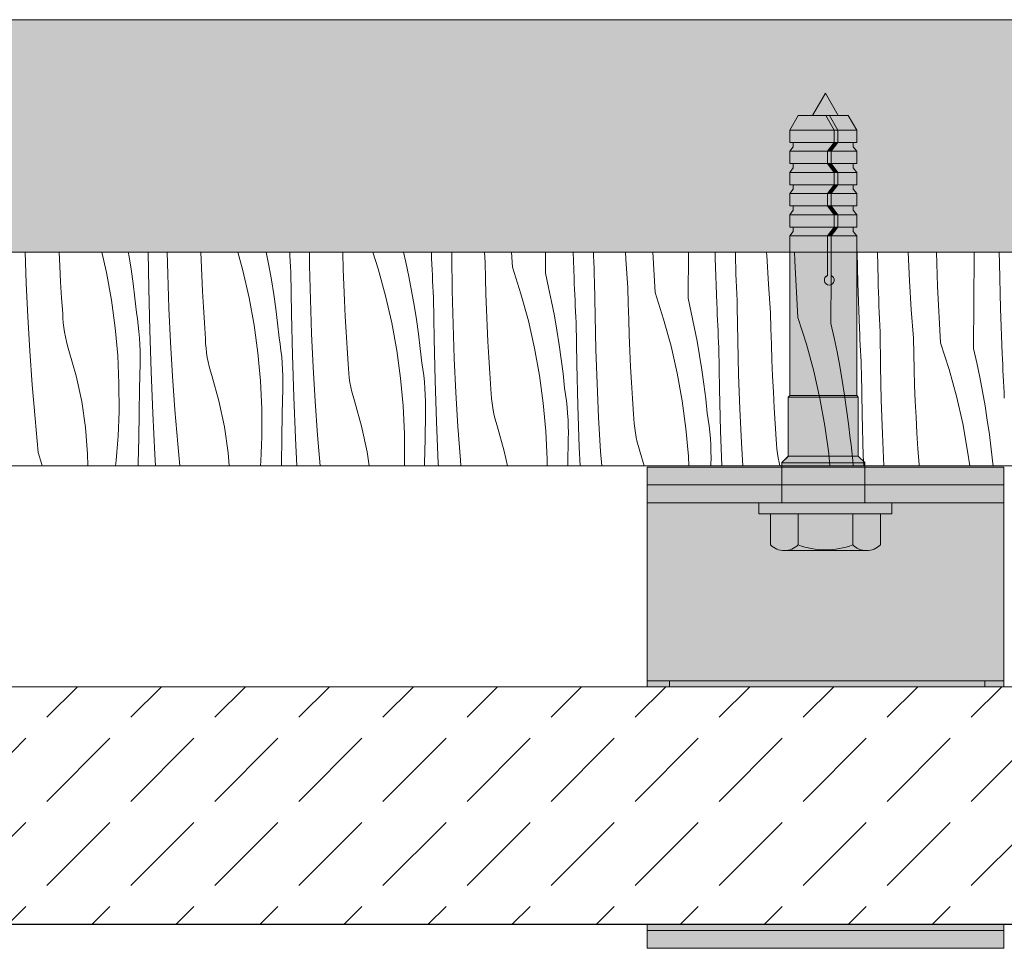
# Model space of a CAD drawing. Header units: millimetres. Extents: x -7814 to 55813, y 465 to 25965.
# Tile 49 of 112: x 37558 to 38386, y 20708 to 21489. Entities that reach past the tile are written whole.
import ezdxf

# ---------------------------------------------------------------- set-up
doc = ezdxf.new("R2010")
doc.units = ezdxf.units.MM
for name, color, linetype, lineweight in [('2D - Ogolne2', 251, 'Continuous', 15), ('2D Drafting - General102', 254, 'Continuous', 13), ('2D Drafting - General121', 255, 'Continuous', 0), ('2D Drafting - General2', 251, 'Continuous', 15), ('2D Drafting - General81', 251, 'Continuous', 20)]:
    doc.layers.add(name, color=color, linetype=linetype, lineweight=lineweight)

# ---------------------------------------------------------------- blocks, each defined once
blk = doc.blocks.new('*X24')
at = {"layer": '2D Drafting - General81', "linetype": 'Continuous'}
for p, q in [((-61252.73, 69520.54), (-61253.65, 69546.59)), ((-61224.46, 69534.75), (-61225.03, 69546.59)), ((-61189.17, 69546.59), (-61185.24, 69529.29)), ((-61166.84, 69546.59), (-61166.43, 69544.27)), ((-61166.43, 69544.27), (-61164.51, 69532.15)), ((-61149.63, 69515.83), (-61150.14, 69546.59)), ((-61133.68, 69527.93), (-61134.12, 69546.59)), ((-61105.58, 69540.2), (-61105.8, 69546.59)), ((-61074.65, 69546.59), (-61070.39, 69531.05)), ((-61050.68, 69546.59), (-61048.49, 69535.19)), ((-61030.84, 69543.58), (-61030.99, 69546.59)), ((-61030.62, 69538.91), (-61030.84, 69543.58)), ((-61014.29, 69535.33), (-61014.42, 69546.59)), ((-60986.33, 69545.65), (-60986.35, 69546.59)), ((-60985.97, 69532.34), (-60986.33, 69545.65)), ((-60961.07, 69546.59), (-60956.54, 69532.56)), ((-60935.18, 69546.59), (-60933.25, 69538.07)), ((-60911.82, 69545.78), (-60911.85, 69546.59)), ((-60911.62, 69541.11), (-60911.82, 69545.78)), ((-60894.56, 69542.74), (-60894.74, 69546.59)), ((-60894.22, 69514.16), (-60894.56, 69542.74)), ((-60866.53, 69537.8), (-60867.19, 69546.59)), ((-60843.7, 69533.77), (-60844.38, 69546.59)), ((-60815.9, 69528.87), (-60815.78, 69546.59)), ((-60791.75, 69524.61), (-60792.55, 69546.59)), ((-60775.41, 69543.76), (-60775.51, 69546.59)), ((-60775.2, 69538.21), (-60775.41, 69543.76)), ((-60748.27, 69540.71), (-60748.62, 69546.59)), ((-60723.63, 69512.6), (-60725.45, 69546.59)), ((-60695.83, 69507.7), (-60695.58, 69546.59)), ((-60673.07, 69541.57), (-60673.19, 69546.59)), ((-60656.06, 69544.79), (-60656.09, 69546.59)), ((-60655.9, 69539.24), (-60656.06, 69544.79)), ((-60629.65, 69543.64), (-60629.78, 69546.59)), ((-60628.2, 69519.53), (-60629.65, 69543.64)), ((-60606.11, 69539.18), (-60606.33, 69546.59)), ((-60575.5, 69525.87), (-60575.36, 69546.59)), ((-60553, 69520.4), (-60553.67, 69546.59)), ((-60535.99, 69523.62), (-60536.46, 69546.59)), ((-60509.58, 69522.47), (-60510.67, 69546.59)), ((-60486.05, 69518.01), (-60486.9, 69546.59)), ((-60455.44, 69504.7), (-60455.17, 69544.04)), ((-60455.17, 69544.04), (-60455.15, 69546.59)), ((-60433.91, 69537.38), (-60434.05, 69546.59)), ((-61223.72, 69521.45), (-61224.46, 69534.75)), ((-61105.03, 69526.89), (-61105.58, 69540.2)), ((-61048.49, 69535.19), (-61046.37, 69523.1)), ((-61030.38, 69534.24), (-61030.62, 69538.91)), ((-61030.14, 69529.57), (-61030.38, 69534.24)), ((-61013.61, 69506.76), (-61014.29, 69535.33)), ((-60933.25, 69538.07), (-60930.74, 69526.06)), ((-60911.42, 69536.43), (-60911.62, 69541.11)), ((-60911.21, 69531.76), (-60911.42, 69536.43)), ((-60866.26, 69524.48), (-60866.53, 69537.8)), ((-60843.7, 69533.77), (-60836.48, 69511.39)), ((-60774.98, 69532.66), (-60775.2, 69538.21)), ((-60746.46, 69516.63), (-60748.27, 69540.71)), ((-60671.68, 69503.44), (-60673.07, 69541.57)), ((-60655.73, 69533.69), (-60655.9, 69539.24)), ((-60655.54, 69528.14), (-60655.73, 69533.69)), ((-60603.56, 69491.43), (-60606.11, 69539.18)), ((-60432.93, 69499.23), (-60433.91, 69537.38)), ((-61185.24, 69529.29), (-61181.04, 69506.15)), ((-61164.51, 69532.15), (-61162.78, 69520.01)), ((-61132.66, 69499.37), (-61133.68, 69527.93)), ((-61104.39, 69513.58), (-61105.03, 69526.89)), ((-61070.39, 69531.05), (-61065.17, 69508.12)), ((-61029.56, 69494.66), (-61030.14, 69529.57)), ((-60985.51, 69519.02), (-60985.97, 69532.34)), ((-60956.54, 69532.56), (-60950.32, 69509.88)), ((-60930.74, 69526.06), (-60928.42, 69514.01)), ((-60911, 69527.09), (-60911.21, 69531.76)), ((-60910.77, 69522.41), (-60911, 69527.09)), ((-60815.9, 69528.87), (-60813.19, 69516.9)), ((-60774.74, 69527.12), (-60774.98, 69532.66)), ((-60774.5, 69521.57), (-60774.74, 69527.12)), ((-60655.34, 69522.59), (-60655.54, 69528.14)), ((-60575.76, 69486.53), (-60575.5, 69525.87)), ((-61251.37, 69491.99), (-61252.73, 69520.54)), ((-61222.89, 69508.16), (-61223.72, 69521.45)), ((-61162.78, 69520.01), (-61161.26, 69507.83)), ((-61046.37, 69523.1), (-61044.44, 69510.98)), ((-60984.96, 69505.72), (-60985.51, 69519.02)), ((-60910.55, 69517.74), (-60910.77, 69522.41)), ((-60910.31, 69513.07), (-60910.55, 69517.74)), ((-60865.9, 69511.16), (-60866.26, 69524.48)), ((-60791.56, 69519.94), (-60791.75, 69524.61)), ((-60791.35, 69515.26), (-60791.56, 69519.94)), ((-60774.15, 69492.99), (-60774.5, 69521.57)), ((-60655.13, 69517.04), (-60655.34, 69522.59)), ((-60654.91, 69511.49), (-60655.13, 69517.04)), ((-60626.39, 69495.45), (-60628.2, 69519.53)), ((-60551.62, 69482.27), (-60553, 69520.4)), ((-60535.83, 69518.07), (-60535.99, 69523.62)), ((-60535.66, 69512.52), (-60535.83, 69518.07)), ((-60508.13, 69498.36), (-60509.58, 69522.47)), ((-60483.5, 69470.26), (-60486.05, 69518.01)), ((-61148.76, 69480.93), (-61149.63, 69515.83)), ((-61103.65, 69500.28), (-61104.39, 69513.58)), ((-61044.44, 69510.98), (-61042.72, 69498.83)), ((-60950.32, 69509.88), (-60945.1, 69486.95)), ((-60928.42, 69514.01), (-60926.3, 69501.93)), ((-60910.07, 69508.39), (-60910.31, 69513.07)), ((-60893.54, 69485.59), (-60894.22, 69514.16)), ((-60865.44, 69497.85), (-60865.9, 69511.16)), ((-60836.48, 69511.39), (-60830.25, 69488.71)), ((-60813.19, 69516.9), (-60810.67, 69504.89)), ((-60791.14, 69510.59), (-60791.35, 69515.26)), ((-60790.93, 69505.92), (-60791.14, 69510.59)), ((-60746.19, 69503.31), (-60746.46, 69516.63)), ((-60723.63, 69512.6), (-60716.41, 69490.22)), ((-60654.68, 69505.94), (-60654.91, 69511.49)), ((-60535.47, 69506.97), (-60535.66, 69512.52)), ((-61221.96, 69494.87), (-61222.89, 69508.16)), ((-61181.04, 69506.15), (-61177.88, 69482.84)), ((-61161.26, 69507.83), (-61159.93, 69495.63)), ((-61065.17, 69508.12), (-61060.97, 69484.97)), ((-61012.59, 69478.2), (-61013.61, 69506.76)), ((-60984.32, 69492.41), (-60984.96, 69505.72)), ((-60926.3, 69501.93), (-60924.37, 69489.81)), ((-60909.49, 69473.49), (-60910.07, 69508.39)), ((-60810.67, 69504.89), (-60808.35, 69492.84)), ((-60790.71, 69501.24), (-60790.93, 69505.92)), ((-60790.48, 69496.57), (-60790.71, 69501.24)), ((-60745.83, 69489.99), (-60746.19, 69503.31)), ((-60695.83, 69507.7), (-60693.12, 69495.73)), ((-60671.49, 69498.77), (-60671.68, 69503.44)), ((-60654.43, 69500.4), (-60654.68, 69505.94)), ((-60535.28, 69501.42), (-60535.47, 69506.97)), ((-60535.07, 69495.87), (-60535.28, 69501.42)), ((-60455.69, 69465.36), (-60455.44, 69504.7)), ((-61221.78, 69490.93), (-61221.96, 69494.87)), ((-61159.1, 69490.32), (-61159.93, 69495.63)), ((-61131.3, 69470.82), (-61132.66, 69499.37)), ((-61102.82, 69486.99), (-61103.65, 69500.28)), ((-61042.72, 69498.83), (-61041.19, 69486.66)), ((-61028.69, 69459.76), (-61029.56, 69494.66)), ((-60983.58, 69479.11), (-60984.32, 69492.41)), ((-60864.9, 69484.54), (-60865.44, 69497.85)), ((-60808.35, 69492.84), (-60806.23, 69480.76)), ((-60790.25, 69491.9), (-60790.48, 69496.57)), ((-60773.47, 69464.42), (-60774.15, 69492.99)), ((-60693.12, 69495.73), (-60690.6, 69483.72)), ((-60671.28, 69494.09), (-60671.49, 69498.77)), ((-60671.08, 69489.42), (-60671.28, 69494.09)), ((-60654.09, 69471.82), (-60654.43, 69500.4)), ((-60626.13, 69482.14), (-60626.39, 69495.45)), ((-60534.84, 69490.32), (-60535.07, 69495.87)), ((-60506.32, 69474.28), (-60508.13, 69498.36)), ((-60431.55, 69461.1), (-60432.93, 69499.23)), ((-61249.67, 69463.46), (-61251.37, 69491.99)), ((-61221.47, 69486.99), (-61221.78, 69490.93)), ((-61221.02, 69483.07), (-61221.47, 69486.99)), ((-61158.4, 69484.98), (-61159.1, 69490.32)), ((-61157.83, 69479.63), (-61158.4, 69484.98)), ((-61101.89, 69473.7), (-61102.82, 69486.99)), ((-61060.97, 69484.97), (-61057.81, 69461.67)), ((-61041.19, 69486.66), (-61039.86, 69474.46)), ((-60945.1, 69486.95), (-60940.91, 69463.8)), ((-60924.37, 69489.81), (-60922.65, 69477.66)), ((-60892.52, 69457.03), (-60893.54, 69485.59)), ((-60864.25, 69471.24), (-60864.9, 69484.54)), ((-60830.25, 69488.71), (-60825.03, 69465.77)), ((-60790.01, 69487.22), (-60790.25, 69491.9)), ((-60789.42, 69452.32), (-60790.01, 69487.22)), ((-60745.38, 69476.68), (-60745.83, 69489.99)), ((-60716.41, 69490.22), (-60710.18, 69467.54)), ((-60670.86, 69484.74), (-60671.08, 69489.42)), ((-60670.64, 69480.07), (-60670.86, 69484.74)), ((-60603.56, 69491.43), (-60596.34, 69469.05)), ((-60575.76, 69486.53), (-60573.05, 69474.56)), ((-60534.61, 69484.77), (-60534.84, 69490.32)), ((-60534.36, 69479.23), (-60534.61, 69484.77)), ((-61220.42, 69479.16), (-61221.02, 69483.07)), ((-61219.7, 69475.28), (-61220.42, 69479.16)), ((-61177.88, 69482.84), (-61175.74, 69459.42)), ((-61157.38, 69474.27), (-61157.83, 69479.63)), ((-61147.6, 69446.04), (-61148.76, 69480.93)), ((-61011.23, 69449.65), (-61012.59, 69478.2)), ((-60982.75, 69465.82), (-60983.58, 69479.11)), ((-60922.65, 69477.66), (-60921.12, 69465.49)), ((-60806.23, 69480.76), (-60804.31, 69468.64)), ((-60744.83, 69463.37), (-60745.38, 69476.68)), ((-60690.6, 69483.72), (-60688.28, 69471.67)), ((-60670.41, 69475.4), (-60670.64, 69480.07)), ((-60625.76, 69468.82), (-60626.13, 69482.14)), ((-60551.42, 69477.6), (-60551.62, 69482.27)), ((-60551.22, 69472.92), (-60551.42, 69477.6)), ((-60534.02, 69450.65), (-60534.36, 69479.23)), ((-61218.83, 69471.43), (-61219.7, 69475.28)), ((-61217.84, 69467.61), (-61218.83, 69471.43)), ((-61216.7, 69463.83), (-61217.84, 69467.61)), ((-61157.06, 69468.9), (-61157.38, 69474.27)), ((-61156.86, 69463.52), (-61157.06, 69468.9)), ((-61129.61, 69442.29), (-61131.3, 69470.82)), ((-61101.72, 69469.76), (-61101.89, 69473.7)), ((-61101.4, 69465.82), (-61101.72, 69469.76)), ((-61039.03, 69469.14), (-61039.86, 69474.46)), ((-61038.34, 69463.81), (-61039.03, 69469.14)), ((-60908.62, 69438.59), (-60909.49, 69473.49)), ((-60863.51, 69457.94), (-60864.25, 69471.24)), ((-60804.31, 69468.64), (-60802.58, 69456.49)), ((-60710.18, 69467.54), (-60704.97, 69444.6)), ((-60688.28, 69471.67), (-60686.16, 69459.59)), ((-60670.18, 69470.72), (-60670.41, 69475.4)), ((-60669.94, 69466.05), (-60670.18, 69470.72)), ((-60653.41, 69443.25), (-60654.09, 69471.82)), ((-60625.31, 69455.51), (-60625.76, 69468.82)), ((-60596.34, 69469.05), (-60590.11, 69446.37)), ((-60573.05, 69474.56), (-60570.53, 69462.55)), ((-60551.01, 69468.25), (-60551.22, 69472.92)), ((-60550.79, 69463.57), (-60551.01, 69468.25)), ((-60506.06, 69460.97), (-60506.32, 69474.28)), ((-60483.5, 69470.26), (-60476.27, 69447.88)), ((-61247.64, 69434.96), (-61249.67, 69463.46)), ((-61210.67, 69442.48), (-61216.7, 69463.83)), ((-61175.74, 69459.42), (-61174.65, 69435.92)), ((-61156.79, 69458.14), (-61156.86, 69463.52)), ((-61100.95, 69461.9), (-61101.4, 69465.82)), ((-61100.36, 69457.99), (-61100.95, 69461.9)), ((-61057.81, 69461.67), (-61055.68, 69438.25)), ((-61037.76, 69458.46), (-61038.34, 69463.81)), ((-61027.53, 69424.87), (-61028.69, 69459.76)), ((-60981.83, 69452.53), (-60982.75, 69465.82)), ((-60940.91, 69463.8), (-60937.74, 69440.5)), ((-60921.12, 69465.49), (-60919.79, 69453.29)), ((-60825.03, 69465.77), (-60820.84, 69442.63)), ((-60772.45, 69435.86), (-60773.47, 69464.42)), ((-60744.18, 69450.07), (-60744.83, 69463.37)), ((-60686.16, 69459.59), (-60684.24, 69447.47)), ((-60669.36, 69431.15), (-60669.94, 69466.05)), ((-60570.53, 69462.55), (-60568.22, 69450.5)), ((-60550.57, 69458.9), (-60550.79, 69463.57)), ((-60505.7, 69447.65), (-60506.06, 69460.97)), ((-60455.69, 69465.36), (-60452.98, 69453.39)), ((-60431.35, 69456.42), (-60431.55, 69461.1)), ((-61157.29, 69431.87), (-61156.85, 69452.76)), ((-61156.85, 69452.76), (-61156.79, 69458.14)), ((-61099.63, 69454.11), (-61100.36, 69457.99)), ((-61098.77, 69450.26), (-61099.63, 69454.11)), ((-61037.31, 69453.1), (-61037.76, 69458.46)), ((-61036.99, 69447.73), (-61037.31, 69453.1)), ((-60981.65, 69448.58), (-60981.83, 69452.53)), ((-60918.97, 69447.97), (-60919.79, 69453.29)), ((-60891.17, 69428.48), (-60892.52, 69457.03)), ((-60862.68, 69444.65), (-60863.51, 69457.94)), ((-60802.58, 69456.49), (-60801.05, 69444.32)), ((-60788.55, 69417.42), (-60789.42, 69452.32)), ((-60624.76, 69442.2), (-60625.31, 69455.51)), ((-60550.34, 69454.23), (-60550.57, 69458.9)), ((-60550.11, 69449.55), (-60550.34, 69454.23)), ((-60452.98, 69453.39), (-60450.47, 69441.38)), ((-60431.15, 69451.75), (-60431.35, 69456.42)), ((-60430.94, 69447.08), (-60431.15, 69451.75)), ((-61206.03, 69420.79), (-61210.67, 69442.48)), ((-61146.15, 69411.15), (-61147.6, 69446.04)), ((-61097.77, 69446.44), (-61098.77, 69450.26)), ((-61096.64, 69442.65), (-61097.77, 69446.44)), ((-61090.6, 69421.31), (-61096.64, 69442.65)), ((-61036.79, 69442.35), (-61036.99, 69447.73)), ((-61009.54, 69421.12), (-61011.23, 69449.65)), ((-60981.33, 69444.65), (-60981.65, 69448.58)), ((-60980.88, 69440.73), (-60981.33, 69444.65)), ((-60918.27, 69442.64), (-60918.97, 69447.97)), ((-60917.69, 69437.29), (-60918.27, 69442.64)), ((-60861.76, 69431.36), (-60862.68, 69444.65)), ((-60820.84, 69442.63), (-60817.67, 69419.33)), ((-60801.05, 69444.32), (-60799.72, 69432.12)), ((-60743.45, 69436.77), (-60744.18, 69450.07)), ((-60704.97, 69444.6), (-60700.77, 69421.46)), ((-60684.24, 69447.47), (-60682.51, 69435.32)), ((-60652.39, 69414.69), (-60653.41, 69443.25)), ((-60590.11, 69446.37), (-60584.9, 69423.43)), ((-60568.22, 69450.5), (-60566.09, 69438.42)), ((-60549.87, 69444.88), (-60550.11, 69449.55)), ((-60549.29, 69409.97), (-60549.87, 69444.88)), ((-60533.34, 69422.08), (-60534.02, 69450.65)), ((-60505.24, 69434.34), (-60505.7, 69447.65)), ((-60476.27, 69447.88), (-60470.05, 69425.2)), ((-60430.73, 69442.4), (-60430.94, 69447.08)), ((-61245.27, 69406.48), (-61247.64, 69434.96)), ((-61174.65, 69435.92), (-61174.6, 69412.4)), ((-61127.57, 69413.79), (-61129.61, 69442.29)), ((-61055.68, 69438.25), (-61054.59, 69414.75)), ((-61036.72, 69436.97), (-61036.79, 69442.35)), ((-61036.78, 69431.59), (-61036.72, 69436.97)), ((-60980.29, 69436.82), (-60980.88, 69440.73)), ((-60979.56, 69432.94), (-60980.29, 69436.82)), ((-60937.74, 69440.5), (-60935.61, 69417.08)), ((-60917.25, 69431.93), (-60917.69, 69437.29)), ((-60907.46, 69403.69), (-60908.62, 69438.59)), ((-60771.1, 69407.31), (-60772.45, 69435.86)), ((-60742.62, 69423.48), (-60743.45, 69436.77)), ((-60682.51, 69435.32), (-60680.98, 69423.15)), ((-60624.12, 69428.9), (-60624.76, 69442.2)), ((-60566.09, 69438.42), (-60564.17, 69426.3)), ((-60504.69, 69421.03), (-60505.24, 69434.34)), ((-60450.47, 69441.38), (-60448.15, 69429.33)), ((-60430.5, 69437.73), (-60430.73, 69442.4)), ((-60430.28, 69433.06), (-60430.5, 69437.73)), ((-61157.7, 69410.98), (-61157.29, 69431.87)), ((-61037.22, 69410.7), (-61036.78, 69431.59)), ((-60978.7, 69429.09), (-60979.56, 69432.94)), ((-60977.7, 69425.27), (-60978.7, 69429.09)), ((-60916.92, 69426.56), (-60917.25, 69431.93)), ((-60916.73, 69421.18), (-60916.92, 69426.56)), ((-60889.47, 69399.95), (-60891.17, 69428.48)), ((-60861.58, 69427.41), (-60861.76, 69431.36)), ((-60861.27, 69423.48), (-60861.58, 69427.41)), ((-60798.9, 69426.8), (-60799.72, 69432.12)), ((-60798.2, 69421.47), (-60798.9, 69426.8)), ((-60668.48, 69396.24), (-60669.36, 69431.15)), ((-60623.38, 69415.6), (-60624.12, 69428.9)), ((-60564.17, 69426.3), (-60562.44, 69414.15)), ((-60448.15, 69429.33), (-60446.03, 69417.24)), ((-60430.04, 69428.38), (-60430.28, 69433.06)), ((-60429.8, 69423.71), (-60430.04, 69428.38)), ((-61202.82, 69398.85), (-61206.03, 69420.79)), ((-61085.96, 69399.62), (-61090.6, 69421.31)), ((-61026.08, 69389.98), (-61027.53, 69424.87)), ((-61007.51, 69392.61), (-61009.54, 69421.12)), ((-60976.57, 69421.48), (-60977.7, 69425.27)), ((-60970.53, 69400.14), (-60976.57, 69421.48)), ((-60916.66, 69415.8), (-60916.73, 69421.18)), ((-60860.81, 69419.55), (-60861.27, 69423.48)), ((-60860.22, 69415.65), (-60860.81, 69419.55)), ((-60817.67, 69419.33), (-60815.54, 69395.9)), ((-60797.63, 69416.12), (-60798.2, 69421.47)), ((-60741.69, 69410.19), (-60742.62, 69423.48)), ((-60700.77, 69421.46), (-60697.61, 69398.16)), ((-60680.98, 69423.15), (-60679.66, 69410.95)), ((-60584.9, 69423.43), (-60580.7, 69400.29)), ((-60532.32, 69393.52), (-60533.34, 69422.08)), ((-60504.05, 69407.73), (-60504.69, 69421.03)), ((-60470.05, 69425.2), (-60464.83, 69402.26)), ((-61174.78, 69405.53), (-61174.6, 69412.4)), ((-61158.08, 69390.09), (-61157.7, 69410.98)), ((-61144.42, 69376.29), (-61146.15, 69411.15)), ((-61125.2, 69385.3), (-61127.57, 69413.79)), ((-61054.59, 69414.75), (-61054.53, 69391.23)), ((-61037.63, 69389.81), (-61037.22, 69410.7)), ((-60935.61, 69417.08), (-60934.52, 69393.58)), ((-60917.15, 69389.53), (-60916.71, 69410.42)), ((-60916.71, 69410.42), (-60916.66, 69415.8)), ((-60859.49, 69411.77), (-60860.22, 69415.65)), ((-60858.63, 69407.92), (-60859.49, 69411.77)), ((-60797.18, 69410.76), (-60797.63, 69416.12)), ((-60796.85, 69405.39), (-60797.18, 69410.76)), ((-60787.39, 69382.52), (-60788.55, 69417.42)), ((-60741.51, 69406.24), (-60741.69, 69410.19)), ((-60678.83, 69405.63), (-60679.66, 69410.95)), ((-60651.03, 69386.14), (-60652.39, 69414.69)), ((-60622.55, 69402.3), (-60623.38, 69415.6)), ((-60562.44, 69414.15), (-60560.92, 69401.97)), ((-60548.42, 69375.07), (-60549.29, 69409.97)), ((-60446.03, 69417.24), (-60444.1, 69405.13)), ((-61242.56, 69378.02), (-61245.27, 69406.48)), ((-61175.05, 69398.67), (-61174.78, 69405.53)), ((-60906.02, 69368.81), (-60907.46, 69403.69)), ((-60857.63, 69404.09), (-60858.63, 69407.92)), ((-60856.5, 69400.31), (-60857.63, 69404.09)), ((-60796.66, 69400.01), (-60796.85, 69405.39)), ((-60769.4, 69378.78), (-60771.1, 69407.31)), ((-60741.2, 69402.31), (-60741.51, 69406.24)), ((-60740.74, 69398.38), (-60741.2, 69402.31)), ((-60678.13, 69400.3), (-60678.83, 69405.63)), ((-60621.62, 69389.02), (-60622.55, 69402.3)), ((-60560.92, 69401.97), (-60559.59, 69389.78)), ((-60503.31, 69394.43), (-60504.05, 69407.73)), ((-60464.83, 69402.26), (-60460.64, 69379.12)), ((-60444.1, 69405.13), (-60442.38, 69392.98)), ((-61201.03, 69376.74), (-61202.82, 69398.85)), ((-61175.41, 69391.81), (-61175.05, 69398.67)), ((-61082.75, 69377.68), (-61085.96, 69399.62)), ((-60965.9, 69378.45), (-60970.53, 69400.14)), ((-60934.52, 69393.58), (-60934.47, 69370.06)), ((-60887.44, 69371.44), (-60889.47, 69399.95)), ((-60850.47, 69378.97), (-60856.5, 69400.31)), ((-60815.54, 69395.9), (-60814.45, 69372.41)), ((-60796.59, 69394.63), (-60796.66, 69400.01)), ((-60796.64, 69389.25), (-60796.59, 69394.63)), ((-60740.15, 69394.48), (-60740.74, 69398.38)), ((-60739.43, 69390.6), (-60740.15, 69394.48)), ((-60697.61, 69398.16), (-60695.47, 69374.73)), ((-60677.56, 69394.95), (-60678.13, 69400.3)), ((-60677.11, 69389.59), (-60677.56, 69394.95)), ((-60667.5, 69366.59), (-60668.48, 69396.24)), ((-60580.7, 69400.29), (-60577.54, 69376.98)), ((-60531.04, 69366.59), (-60532.32, 69393.52)), ((-60502.48, 69381.13), (-60503.31, 69394.43)), ((-60442.38, 69392.98), (-60440.85, 69380.8)), ((-61176.4, 69378.1), (-61175.86, 69384.95)), ((-61175.86, 69384.95), (-61175.41, 69391.81)), ((-61158.42, 69369.2), (-61158.08, 69390.09)), ((-61123.42, 69366.59), (-61125.2, 69385.3)), ((-61054.72, 69384.36), (-61054.53, 69391.23)), ((-61038.01, 69368.92), (-61037.63, 69389.81)), ((-61024.92, 69366.59), (-61026.08, 69389.98)), ((-61005.34, 69366.59), (-61007.51, 69392.61)), ((-60917.56, 69368.64), (-60917.15, 69389.53)), ((-60797.09, 69368.36), (-60796.64, 69389.25)), ((-60738.56, 69386.74), (-60739.43, 69390.6)), ((-60737.56, 69382.92), (-60738.56, 69386.74)), ((-60676.79, 69384.21), (-60677.11, 69389.59)), ((-60649.87, 69366.59), (-60651.03, 69386.14)), ((-60621.45, 69385.07), (-60621.62, 69389.02)), ((-60621.13, 69381.14), (-60621.45, 69385.07)), ((-60558.76, 69384.46), (-60559.59, 69389.78)), ((-60558.06, 69379.13), (-60558.76, 69384.46)), ((-61239.53, 69367.74), (-61242.56, 69378.02)), ((-61200.87, 69366.59), (-61201.03, 69376.74)), ((-61177.02, 69371.26), (-61176.4, 69378.1)), ((-61143.86, 69366.59), (-61144.42, 69376.29)), ((-61081.85, 69366.59), (-61082.75, 69377.68)), ((-61055.35, 69370.64), (-61054.99, 69377.5)), ((-61054.99, 69377.5), (-61054.72, 69384.36)), ((-60964.16, 69366.59), (-60965.9, 69378.45)), ((-60847.82, 69366.59), (-60850.47, 69378.97)), ((-60786.73, 69366.59), (-60787.39, 69382.52)), ((-60768.53, 69366.59), (-60769.4, 69378.78)), ((-60736.43, 69379.14), (-60737.56, 69382.92)), ((-60732.88, 69366.59), (-60736.43, 69379.14)), ((-60676.59, 69378.84), (-60676.79, 69384.21)), ((-60676.52, 69373.46), (-60676.59, 69378.84)), ((-60620.68, 69377.21), (-60621.13, 69381.14)), ((-60620.09, 69373.31), (-60620.68, 69377.21)), ((-60577.54, 69376.98), (-60576.59, 69366.59)), ((-60557.49, 69373.78), (-60558.06, 69379.13)), ((-60501.55, 69367.85), (-60502.48, 69381.13)), ((-60460.64, 69379.12), (-60458.93, 69366.59)), ((-60440.85, 69380.8), (-60439.52, 69368.61)), ((-61177.51, 69366.59), (-61177.02, 69371.26)), ((-61158.46, 69366.59), (-61158.42, 69369.2)), ((-61055.61, 69366.59), (-61055.35, 69370.64)), ((-61038.05, 69366.59), (-61038.01, 69368.92)), ((-60934.56, 69366.59), (-60934.47, 69370.06)), ((-60917.6, 69366.59), (-60917.56, 69368.64)), ((-60905.9, 69366.59), (-60906.02, 69368.81)), ((-60887.03, 69366.59), (-60887.44, 69371.44)), ((-60814.45, 69372.41), (-60814.44, 69366.59)), ((-60797.12, 69366.59), (-60797.09, 69368.36)), ((-60695.47, 69374.73), (-60695.1, 69366.59)), ((-60676.61, 69366.59), (-60676.58, 69368.08)), ((-60676.58, 69368.08), (-60676.52, 69373.46)), ((-60619.36, 69369.43), (-60620.09, 69373.31)), ((-60618.72, 69366.59), (-60619.36, 69369.43)), ((-60557.04, 69368.41), (-60557.49, 69373.78)), ((-60556.93, 69366.59), (-60557.04, 69368.41)), ((-60548.13, 69366.59), (-60548.42, 69375.07)), ((-60439.21, 69366.59), (-60439.52, 69368.61)), ((-61239.26, 69366.59), (-61239.53, 69367.74)), ((-60501.5, 69366.59), (-60501.55, 69367.85))]:
    blk.add_line(p, q, dxfattribs=at)
blk = doc.blocks.new('Wype_nienie_26')
at = {"layer": '2D Drafting - General2', "linetype": 'Continuous'}
for p, q in [((-55900.3, 69546.59), (-72935.87, 69546.59)), ((-72935.87, 69366.59), (-55900.3, 69366.59))]:
    blk.add_line(p, q, dxfattribs=at)
at = {"layer": '2D Drafting - General81', "linetype": 'Continuous'}
blk.add_blockref('*X24', (0, 0), dxfattribs=at)

msp = doc.modelspace()

# ---------------------------------------------------------------- hatches: boundary and pattern name
at = {"layer": '2D Drafting - General102', "linetype": 'Continuous'}
for points in [[(38385.54, 21098.01), (38085.54, 21098.01), (38085.54, 21113.01), (38385.54, 21113.01)], [(38085.54, 20933.01), (38085.54, 21098.01), (38385.54, 21098.01), (38385.54, 20933.01)], [(38385.54, 21083.01), (38085.54, 21083.01), (38085.54, 21098.01), (38385.54, 21098.01)], [(38385.54, 20933.01), (38385.54, 20928.1), (38085.54, 20928.1), (38085.54, 20933.01)], [(38085.54, 20723.01), (38085.54, 20728.1), (38385.54, 20728.1), (38385.54, 20723.01)], [(38085.54, 20708.01), (38085.54, 20723.01), (38385.54, 20723.01), (38385.54, 20708.01)]]:
    msp.add_hatch(color=256, dxfattribs=at).paths.add_polyline_path(points, flags=0)
at = {"layer": '2D Drafting - General121', "linetype": 'Continuous'}
for points in [[(38235.45, 21427.61), (38224.63, 21408.88), (38246.26, 21408.88)], [(38212.67, 21408.88), (38205.52, 21396.5), (38243.01, 21396.5), (38235.86, 21408.88)], [(38235.86, 21408.88), (38243.01, 21396.5), (38245.97, 21396.5), (38238.82, 21408.88)], [(38238.82, 21408.88), (38245.97, 21396.5), (38261.88, 21396.5), (38254.73, 21408.88)], [(38205.52, 21386.15), (38243.01, 21386.15), (38243.01, 21396.5), (38205.52, 21396.5)], [(38245.97, 21386.15), (38245.97, 21396.5), (38243.01, 21396.5), (38243.01, 21386.15)], [(38245.97, 21386.15), (38261.88, 21386.15), (38261.88, 21396.5), (38245.97, 21396.5)], [(38208.48, 21386.15), (38208.48, 21382.45), (38205.52, 21378.71), (38237.26, 21378.71), (38243.01, 21386.15)], [(38240.22, 21378.71), (38245.97, 21386.15), (38243.01, 21386.15), (38237.26, 21378.71)], [(38258.92, 21386.15), (38245.97, 21386.15), (38240.22, 21378.71), (38261.88, 21378.71), (38258.92, 21382.45)], [(38205.52, 21378.71), (38205.52, 21368.35), (38237.26, 21368.35), (38237.26, 21378.71)], [(38240.22, 21368.35), (38240.22, 21378.71), (38237.26, 21378.71), (38237.26, 21368.35)], [(38261.88, 21378.71), (38240.22, 21378.71), (38240.22, 21368.35), (38261.88, 21368.35)], [(38208.48, 21368.35), (38208.48, 21364.65), (38205.52, 21360.91), (38243.01, 21360.91), (38237.26, 21368.35)], [(38237.26, 21368.35), (38243.01, 21360.91), (38245.97, 21360.91), (38240.22, 21368.35)], [(38258.92, 21368.35), (38240.22, 21368.35), (38245.97, 21360.91), (38261.88, 21360.91), (38258.92, 21364.65)], [(38205.52, 21360.91), (38205.52, 21350.56), (38243.01, 21350.56), (38243.01, 21360.91)], [(38243.01, 21360.91), (38243.01, 21350.56), (38245.97, 21350.56), (38245.97, 21360.91)], [(38261.88, 21360.91), (38245.97, 21360.91), (38245.97, 21350.56), (38261.88, 21350.56)], [(38208.48, 21350.56), (38208.48, 21346.86), (38205.52, 21343.11), (38237.26, 21343.11), (38243.01, 21350.56)], [(38243.01, 21350.56), (38237.26, 21343.11), (38240.22, 21343.11), (38245.97, 21350.56)], [(38240.22, 21343.11), (38261.88, 21343.11), (38258.92, 21346.86), (38258.92, 21350.56), (38245.97, 21350.56)], [(38205.52, 21332.76), (38237.26, 21332.76), (38237.26, 21343.11), (38205.52, 21343.11)], [(38240.22, 21332.76), (38240.22, 21343.11), (38237.26, 21343.11), (38237.26, 21332.76)], [(38261.88, 21343.11), (38240.22, 21343.11), (38240.22, 21332.76), (38261.88, 21332.76)], [(38208.48, 21332.76), (38208.48, 21329.06), (38205.52, 21325.32), (38243.01, 21325.32), (38237.26, 21332.76)], [(38237.26, 21332.76), (38243.01, 21325.32), (38245.97, 21325.32), (38240.22, 21332.76)], [(38258.92, 21332.76), (38240.22, 21332.76), (38245.97, 21325.32), (38261.88, 21325.32), (38258.92, 21329.06)], [(38205.52, 21314.96), (38243.01, 21314.96), (38243.01, 21325.32), (38205.52, 21325.32)], [(38245.97, 21314.96), (38245.97, 21325.32), (38243.01, 21325.32), (38243.01, 21314.96)], [(38261.88, 21325.32), (38245.97, 21325.32), (38245.97, 21314.96), (38261.88, 21314.96)], [(38208.48, 21314.96), (38208.48, 21311.26), (38205.52, 21307.52), (38237.26, 21307.52), (38243.01, 21314.96)], [(38240.22, 21307.52), (38245.97, 21314.96), (38243.01, 21314.96), (38237.26, 21307.52)], [(38258.92, 21314.96), (38245.97, 21314.96), (38240.22, 21307.52), (38261.88, 21307.52), (38258.92, 21311.26)], [(38205.52, 21173.1), (38261.88, 21173.1), (38261.88, 21307.52), (38240.22, 21307.52), (38240.22, 21274.21, -5.475043), (38237.26, 21274.21), (38237.26, 21307.52), (38205.52, 21307.52)], [(38237.26, 21307.52), (38237.26, 21274.21, 5.475043), (38240.22, 21274.21), (38240.22, 21307.52)], [(38204.28, 21171.86), (38263.12, 21171.86), (38261.88, 21173.1), (38205.52, 21173.1)], [(38204.28, 21122.11), (38263.12, 21122.11), (38263.12, 21171.86), (38204.28, 21171.86)], [(38198.96, 21116.52), (38268.54, 21116.52), (38268.54, 21116.7), (38263.12, 21122.11), (38204.38, 21122.11), (38198.96, 21116.7)], [(38198.96, 21113.01), (38231.67, 21113.01), (38256.02, 21113.01), (38268.54, 21113.01), (38268.54, 21116.52), (38198.96, 21116.52)], [(38198.87, 21083.01), (38235.54, 21083.01), (38268.54, 21083.01), (38268.54, 21113.01), (38232.62, 21113.01), (38198.87, 21113.01)], [(38198.87, 21113.01), (38198.87, 21083.01), (38235.54, 21083.01), (38268.54, 21083.01), (38268.54, 21113.01), (38231.67, 21113.01)], [(38235.54, 21083.01), (38179.62, 21083.01), (38179.62, 21073.69), (38235.54, 21073.69), (38291.46, 21073.69), (38291.46, 21083.01)], [(38189.33, 21073.69), (38189.33, 21047.52, 0.41956), (38212.63, 21047.52), (38212.63, 21073.69)], [(38212.63, 21073.69), (38212.63, 21047.52, 0.092424), (38235.54, 21043.25, 0.092424), (38258.45, 21047.52), (38258.45, 21073.69), (38235.54, 21073.69)], [(38258.45, 21073.69), (38258.45, 21047.52, 0.41956), (38281.75, 21047.52), (38281.75, 21073.69)], [(38235.54, 21043.25, -0.092424), (38212.63, 21047.52, -0.201281), (38200.98, 21042.63), (38270.1, 21042.63, -0.201281), (38258.45, 21047.52, -0.092424)]]:
    msp.add_hatch(color=256, dxfattribs=at).paths.add_polyline_path(points, flags=0)
at = {"layer": '2D Drafting - General81', "linetype": 'Continuous'}
h = msp.add_hatch(dxfattribs=at)
h.set_pattern_fill('SOLID___DASHED', color=256, style=0, pattern_type=2)
h.set_pattern_definition([(45, (98815.82, -48252.71), (-70.71068, 70.71068), []), (45, (98780.46, -48217.35), (-70.71068, 70.71068), [75, -25])])
h.paths.add_polyline_path([(42915.51, 21293.88), (42915.51, 21489.43), (25880.53, 21489.43), (25879.94, 21293.88)], flags=0)
msp.add_hatch(color=256, dxfattribs=at).paths.add_polyline_path([(38369.54, 20928.1), (38369.54, 20933.01), (38104.31, 20933.01), (38104.31, 20928.1)], flags=0)
msp.add_hatch(color=256, dxfattribs=at).paths.add_polyline_path([(38369.54, 20928.1), (38369.54, 20933.01), (38104.31, 20933.01), (38104.31, 20928.1)], flags=0)
h = msp.add_hatch(dxfattribs=at)
h.set_pattern_fill('BETON', color=256, style=0, pattern_type=2)
h.set_pattern_definition([(45, (98815.82, -48252.71), (-70.71068, 70.71068), [75, -25]), (45, (98815.82, -48182), (-70.71068, 70.71068), [75, -25])])
h.paths.add_polyline_path([(39735.64, 20728.1), (39735.64, 20928.1), (33754.22, 20928.1), (33754.22, 20728.1)], flags=0)

# ---------------------------------------------------------------- linework, layer by layer
at = {"layer": '2D - Ogolne2', "linetype": 'Continuous'}
for p, q in [((38224.63, 21408.88), (38235.45, 21427.61)), ((38246.26, 21408.88), (38235.45, 21427.61)), ((38212.67, 21408.88), (38205.52, 21396.5)), ((38254.73, 21408.88), (38212.67, 21408.88)), ((38235.86, 21408.88), (38243.01, 21396.5)), ((38238.82, 21408.88), (38245.97, 21396.5)), ((38254.73, 21408.88), (38261.88, 21396.5)), ((38261.88, 21396.5), (38205.52, 21396.5)), ((38205.52, 21396.5), (38205.52, 21386.15)), ((38243.01, 21396.5), (38243.01, 21386.15)), ((38245.97, 21396.5), (38245.97, 21386.15)), ((38261.88, 21396.5), (38261.88, 21386.15)), ((38261.88, 21386.15), (38205.52, 21386.15)), ((38208.48, 21382.45), (38205.52, 21378.71)), ((38208.48, 21386.15), (38208.48, 21382.45)), ((38243.01, 21386.15), (38237.26, 21378.71)), ((38245.97, 21386.15), (38240.22, 21378.71)), ((38258.92, 21386.15), (38258.92, 21382.45)), ((38258.92, 21382.45), (38261.88, 21378.71)), ((38261.88, 21378.71), (38205.52, 21378.71)), ((38205.52, 21378.71), (38205.52, 21368.35)), ((38237.26, 21378.71), (38237.26, 21368.35)), ((38240.22, 21378.71), (38240.22, 21368.35)), ((38261.88, 21378.71), (38261.88, 21368.35)), ((38261.88, 21368.35), (38205.52, 21368.35)), ((38205.52, 21368.35), (38208.48, 21368.35)), ((38208.48, 21364.65), (38205.52, 21360.91)), ((38208.48, 21368.35), (38208.48, 21364.65)), ((38237.26, 21368.35), (38243.01, 21360.91)), ((38240.22, 21368.35), (38245.97, 21360.91)), ((38261.88, 21368.35), (38258.92, 21368.35)), ((38258.92, 21368.35), (38258.92, 21364.65)), ((38258.92, 21364.65), (38261.88, 21360.91)), ((38261.88, 21360.91), (38205.52, 21360.91)), ((38205.52, 21360.91), (38205.52, 21350.56)), ((38243.01, 21360.91), (38243.01, 21350.56)), ((38245.97, 21360.91), (38245.97, 21350.56)), ((38261.88, 21360.91), (38261.88, 21350.56)), ((38261.88, 21350.56), (38205.52, 21350.56)), ((38205.52, 21350.56), (38208.48, 21350.56)), ((38208.48, 21350.56), (38208.48, 21346.86)), ((38243.01, 21350.56), (38237.26, 21343.11)), ((38245.97, 21350.56), (38240.22, 21343.11)), ((38258.92, 21350.56), (38258.92, 21346.86)), ((38261.88, 21350.56), (38258.92, 21350.56)), ((38208.48, 21346.86), (38205.52, 21343.11)), ((38261.88, 21343.11), (38205.52, 21343.11)), ((38205.52, 21343.11), (38205.52, 21332.76)), ((38237.26, 21343.11), (38237.26, 21332.76)), ((38240.22, 21343.11), (38240.22, 21332.76)), ((38258.92, 21346.86), (38261.88, 21343.11)), ((38261.88, 21343.11), (38261.88, 21332.76)), ((38261.88, 21332.76), (38205.52, 21332.76)), ((38205.52, 21332.76), (38208.48, 21332.76)), ((38208.48, 21332.76), (38208.48, 21329.06)), ((38237.26, 21332.76), (38243.01, 21325.32)), ((38240.22, 21332.76), (38245.97, 21325.32)), ((38258.92, 21332.76), (38258.92, 21329.06)), ((38261.88, 21332.76), (38258.92, 21332.76)), ((38208.48, 21329.06), (38205.52, 21325.32)), ((38261.88, 21325.32), (38205.52, 21325.32)), ((38205.52, 21325.32), (38205.52, 21314.96)), ((38243.01, 21325.32), (38243.01, 21314.96)), ((38245.97, 21325.32), (38245.97, 21314.96)), ((38258.92, 21329.06), (38261.88, 21325.32)), ((38261.88, 21325.32), (38261.88, 21314.96)), ((38261.88, 21314.96), (38205.52, 21314.96)), ((38205.52, 21314.96), (38208.48, 21314.96)), ((38208.48, 21314.96), (38208.48, 21311.26)), ((38243.01, 21314.96), (38237.26, 21307.52)), ((38245.97, 21314.96), (38240.22, 21307.52)), ((38258.92, 21314.96), (38258.92, 21311.26)), ((38261.88, 21314.96), (38258.92, 21314.96)), ((38208.48, 21311.26), (38205.52, 21307.52)), ((38261.88, 21307.52), (38205.52, 21307.52)), ((38205.52, 21307.52), (38205.52, 21173.1)), ((38237.26, 21307.52), (38237.26, 21274.21)), ((38240.22, 21307.52), (38240.22, 21274.21)), ((38258.92, 21311.26), (38261.88, 21307.52)), ((38261.88, 21307.52), (38261.88, 21173.1)), ((38205.52, 21173.1), (38204.28, 21171.86)), ((38263.12, 21171.86), (38204.28, 21171.86)), ((38204.28, 21171.86), (38204.28, 21122.11)), ((38205.52, 21173.1), (38261.88, 21173.1)), ((38261.88, 21173.1), (38263.12, 21171.86)), ((38263.12, 21171.86), (38263.12, 21122.11)), ((38204.28, 21122.11), (38198.87, 21116.7)), ((38198.87, 21116.7), (38198.87, 21113.01)), ((38263.12, 21122.11), (38204.28, 21122.11)), ((38263.12, 21122.11), (38268.54, 21116.7)), ((38268.54, 21116.7), (38268.54, 21113.01)), ((38198.87, 21113.01), (38232.62, 21113.01)), ((38268.54, 21113.01), (38231.67, 21113.01))]:
    msp.add_line(p, q, dxfattribs=at)
msp.add_arc((38238.74, 21270.3), 4.18, 110.70161, 69.29839, dxfattribs=at)
at = {"layer": '2D Drafting - General2', "linetype": 'Continuous'}
for p, q in [((38085.54, 21098.01), (38085.54, 21113.01)), ((38085.54, 21113.01), (38085.54, 20933.01)), ((38198.87, 21083.01), (38198.87, 21113.01)), ((38268.54, 21083.01), (38268.54, 21113.01)), ((38385.54, 21113.01), (38385.54, 21098.01)), ((38385.54, 21113.01), (38385.54, 20933.01)), ((38085.54, 21098.01), (38385.54, 21098.01)), ((38179.62, 21083.01), (38235.54, 21083.01)), ((38179.62, 21073.69), (38179.62, 21083.01)), ((38291.46, 21083.01), (38235.54, 21083.01)), ((38291.46, 21073.69), (38291.46, 21083.01)), ((38235.54, 21073.69), (38179.62, 21073.69)), ((38189.33, 21047.52), (38189.33, 21073.69)), ((38212.63, 21047.52), (38212.63, 21073.69)), ((38235.54, 21073.69), (38291.46, 21073.69)), ((38258.45, 21047.52), (38258.45, 21073.69)), ((38281.75, 21047.52), (38281.75, 21073.69)), ((38200.98, 21042.63), (38270.1, 21042.63)), ((38385.54, 20933.01), (38085.54, 20933.01)), ((38085.54, 20928.1), (38085.54, 20933.01)), ((38385.54, 20928.1), (38385.54, 20933.01)), ((39724.92, 20728.19), (27765.64, 20728.19)), ((38085.54, 20708.01), (38085.54, 20728.1)), ((38385.54, 20708.01), (38385.54, 20728.1)), ((38385.54, 20723.01), (38085.54, 20723.01)), ((38385.54, 20708.01), (38085.54, 20708.01))]:
    msp.add_line(p, q, dxfattribs=at)
at = {"layer": '2D Drafting - General2', "linetype": 'Continuous', "flags": 128}
for points in [[(42915.51, 21293.88), (42915.51, 21489.43), (25880.53, 21489.43), (25879.94, 21293.88)], [(38235.45, 21427.61), (38224.63, 21408.88), (38246.26, 21408.88)], [(38212.67, 21408.88), (38205.52, 21396.5), (38243.01, 21396.5), (38235.86, 21408.88)], [(38235.86, 21408.88), (38243.01, 21396.5), (38245.97, 21396.5), (38238.82, 21408.88)], [(38238.82, 21408.88), (38245.97, 21396.5), (38261.88, 21396.5), (38254.73, 21408.88)], [(38205.52, 21386.15), (38243.01, 21386.15), (38243.01, 21396.5), (38205.52, 21396.5)], [(38245.97, 21386.15), (38245.97, 21396.5), (38243.01, 21396.5), (38243.01, 21386.15)], [(38245.97, 21386.15), (38261.88, 21386.15), (38261.88, 21396.5), (38245.97, 21396.5)], [(38208.48, 21386.15), (38208.48, 21382.45), (38205.52, 21378.71), (38237.26, 21378.71), (38243.01, 21386.15)], [(38240.22, 21378.71), (38245.97, 21386.15), (38243.01, 21386.15), (38237.26, 21378.71)], [(38258.92, 21386.15), (38245.97, 21386.15), (38240.22, 21378.71), (38261.88, 21378.71), (38258.92, 21382.45)], [(38205.52, 21378.71), (38205.52, 21368.35), (38237.26, 21368.35), (38237.26, 21378.71)], [(38240.22, 21368.35), (38240.22, 21378.71), (38237.26, 21378.71), (38237.26, 21368.35)], [(38261.88, 21378.71), (38240.22, 21378.71), (38240.22, 21368.35), (38261.88, 21368.35)], [(38208.48, 21368.35), (38208.48, 21364.65), (38205.52, 21360.91), (38243.01, 21360.91), (38237.26, 21368.35)], [(38237.26, 21368.35), (38243.01, 21360.91), (38245.97, 21360.91), (38240.22, 21368.35)], [(38258.92, 21368.35), (38240.22, 21368.35), (38245.97, 21360.91), (38261.88, 21360.91), (38258.92, 21364.65)], [(38205.52, 21360.91), (38205.52, 21350.56), (38243.01, 21350.56), (38243.01, 21360.91)], [(38243.01, 21360.91), (38243.01, 21350.56), (38245.97, 21350.56), (38245.97, 21360.91)], [(38261.88, 21360.91), (38245.97, 21360.91), (38245.97, 21350.56), (38261.88, 21350.56)], [(38208.48, 21350.56), (38208.48, 21346.86), (38205.52, 21343.11), (38237.26, 21343.11), (38243.01, 21350.56)], [(38243.01, 21350.56), (38237.26, 21343.11), (38240.22, 21343.11), (38245.97, 21350.56)], [(38240.22, 21343.11), (38261.88, 21343.11), (38258.92, 21346.86), (38258.92, 21350.56), (38245.97, 21350.56)], [(38205.52, 21332.76), (38237.26, 21332.76), (38237.26, 21343.11), (38205.52, 21343.11)], [(38240.22, 21332.76), (38240.22, 21343.11), (38237.26, 21343.11), (38237.26, 21332.76)], [(38261.88, 21343.11), (38240.22, 21343.11), (38240.22, 21332.76), (38261.88, 21332.76)], [(38208.48, 21332.76), (38208.48, 21329.06), (38205.52, 21325.32), (38243.01, 21325.32), (38237.26, 21332.76)], [(38237.26, 21332.76), (38243.01, 21325.32), (38245.97, 21325.32), (38240.22, 21332.76)], [(38258.92, 21332.76), (38240.22, 21332.76), (38245.97, 21325.32), (38261.88, 21325.32), (38258.92, 21329.06)], [(38205.52, 21314.96), (38243.01, 21314.96), (38243.01, 21325.32), (38205.52, 21325.32)], [(38245.97, 21314.96), (38245.97, 21325.32), (38243.01, 21325.32), (38243.01, 21314.96)], [(38261.88, 21325.32), (38245.97, 21325.32), (38245.97, 21314.96), (38261.88, 21314.96)], [(38208.48, 21314.96), (38208.48, 21311.26), (38205.52, 21307.52), (38237.26, 21307.52), (38243.01, 21314.96)], [(38240.22, 21307.52), (38245.97, 21314.96), (38243.01, 21314.96), (38237.26, 21307.52)], [(38258.92, 21314.96), (38245.97, 21314.96), (38240.22, 21307.52), (38261.88, 21307.52), (38258.92, 21311.26)], [(38204.28, 21171.86), (38263.12, 21171.86), (38261.88, 21173.1), (38205.52, 21173.1)], [(38204.28, 21122.11), (38263.12, 21122.11), (38263.12, 21171.86), (38204.28, 21171.86)], [(38198.96, 21116.52), (38268.54, 21116.52), (38268.54, 21116.7), (38263.12, 21122.11), (38204.38, 21122.11), (38198.96, 21116.7)], [(38198.96, 21113.01), (38231.67, 21113.01), (38256.02, 21113.01), (38268.54, 21113.01), (38268.54, 21116.52), (38198.96, 21116.52)], [(38385.54, 21098.01), (38085.54, 21098.01), (38085.54, 21113.01), (38385.54, 21113.01)], [(38198.87, 21083.01), (38235.54, 21083.01), (38268.54, 21083.01), (38268.54, 21113.01), (38232.62, 21113.01), (38198.87, 21113.01)], [(38198.87, 21113.01), (38198.87, 21083.01), (38235.54, 21083.01), (38268.54, 21083.01), (38268.54, 21113.01), (38231.67, 21113.01)], [(38085.54, 20933.01), (38085.54, 21098.01), (38385.54, 21098.01), (38385.54, 20933.01)], [(38385.54, 21083.01), (38085.54, 21083.01), (38085.54, 21098.01), (38385.54, 21098.01)], [(38235.54, 21083.01), (38179.62, 21083.01), (38179.62, 21073.69), (38235.54, 21073.69), (38291.46, 21073.69), (38291.46, 21083.01)], [(38385.54, 20933.01), (38385.54, 20928.1), (38085.54, 20928.1), (38085.54, 20933.01)], [(38369.54, 20928.1), (38369.54, 20933.01), (38104.31, 20933.01), (38104.31, 20928.1)], [(38369.54, 20928.1), (38369.54, 20933.01), (38104.31, 20933.01), (38104.31, 20928.1)], [(39735.64, 20728.1), (39735.64, 20928.1), (33754.22, 20928.1), (33754.22, 20728.1)], [(38085.54, 20723.01), (38085.54, 20728.1), (38385.54, 20728.1), (38385.54, 20723.01)], [(38085.54, 20708.01), (38085.54, 20723.01), (38385.54, 20723.01), (38385.54, 20708.01)]]:
    msp.add_lwpolyline(points, close=True, dxfattribs=at)
for points in [[(38205.52, 21173.1), (38261.88, 21173.1), (38261.88, 21307.52), (38240.22, 21307.52), (38240.22, 21274.21, -5.475043), (38237.26, 21274.21), (38237.26, 21307.52), (38205.52, 21307.52)], [(38237.26, 21307.52), (38237.26, 21274.21, 5.475043), (38240.22, 21274.21), (38240.22, 21307.52)], [(38189.33, 21073.69), (38189.33, 21047.52, 0.41956), (38212.63, 21047.52), (38212.63, 21073.69)], [(38212.63, 21073.69), (38212.63, 21047.52, 0.092424), (38235.54, 21043.25, 0.092424), (38258.45, 21047.52), (38258.45, 21073.69), (38235.54, 21073.69)], [(38258.45, 21073.69), (38258.45, 21047.52, 0.41956), (38281.75, 21047.52), (38281.75, 21073.69)], [(38235.54, 21043.25, -0.092424), (38212.63, 21047.52, -0.201281), (38200.98, 21042.63), (38270.1, 21042.63, -0.201281), (38258.45, 21047.52, -0.092424)]]:
    msp.add_lwpolyline(points, format="xyb", close=True, dxfattribs=at)
at = {"layer": '2D Drafting - General2', "linetype": 'Continuous'}
for centre, radius, start, end in [((38200.98, 21058.96), 16.33, 224.47805, 315.52195), ((38235.54, 21106.83), 63.58, 248.87798, 270), ((38235.54, 21106.83), 63.58, 270, 291.12202), ((38270.1, 21058.96), 16.33, 224.47805, 315.52195)]:
    msp.add_arc(centre, radius, start, end, dxfattribs=at)

# ---------------------------------------------------------------- block references
at = {"layer": '2D Drafting - General81', "linetype": 'Continuous'}
msp.add_blockref('Wype_nienie_26', (98815.82, -48252.71), dxfattribs=at)

doc.saveas('drawing.dxf')
